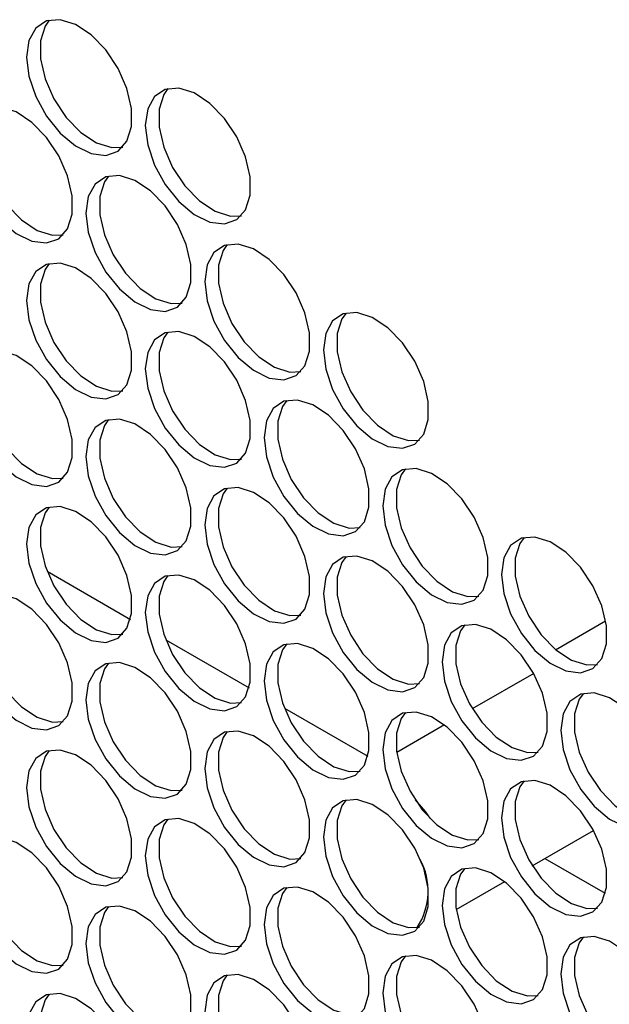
# Model space of a CAD drawing. Header units: millimetres. Extents: x 6 to 273, y 6 to 210.
# Tile 12 of 30: x 250.45 to 253.61, y 110.4 to 115.69. Entities that reach past the tile are written whole.
import ezdxf

# ---------------------------------------------------------------- set-up
doc = ezdxf.new("R2010")
doc.units = ezdxf.units.MM

msp = doc.modelspace()

# ---------------------------------------------------------------- linework, layer by layer
for p, q in [((250.601, 112.7273), (251.0477, 112.4694)), ((253.3272, 112.3068), (253.5955, 112.4616)), ((251.2374, 112.3599), (251.6841, 112.102)), ((253.2096, 112.1796), (252.8806, 111.9896)), ((251.8738, 111.9925), (252.3205, 111.7346)), ((252.7309, 111.9032), (252.4753, 111.7557)), ((253.202, 111.1475), (253.5307, 111.3373)), ((253.2697, 111.1866), (253.5933, 110.9999)), ((252.7944, 110.9122), (253.0543, 111.0622))]:
    msp.add_line(p, q)
at = {"flags": 128}
for points in [[(250.4914, 115.487), (250.504, 115.3835), (250.5405, 115.2747), (250.5979, 115.1702), (250.6709, 115.0793), (250.7531, 115.0102), (250.8372, 114.969), (250.9157, 114.9592), (250.9816, 114.9819), (251.0291, 115.0349), (251.0539, 115.1136), (251.0539, 115.211), (251.0291, 115.3183), (250.9816, 115.4262), (250.9157, 115.525), (250.8372, 115.6058), (250.7531, 115.6616), (250.6709, 115.6874), (250.5979, 115.6809), (250.5405, 115.6426), (250.504, 115.576), (250.4914, 115.487)], [(250.6128, 115.6851), (250.5901, 115.6534), (250.5653, 115.5747), (250.5653, 115.4773), (250.5901, 115.37), (250.6376, 115.2621), (250.7035, 115.1633), (250.782, 115.0825), (250.8661, 115.0266), (250.9483, 115.0009), (251.0064, 115.0032)], [(251.1278, 115.1196), (251.1404, 115.0161), (251.1769, 114.9073), (251.2343, 114.8028), (251.3073, 114.712), (251.3895, 114.6428), (251.4736, 114.6016), (251.5521, 114.5919), (251.618, 114.6145), (251.6655, 114.6675), (251.6903, 114.7462), (251.6903, 114.8436), (251.6655, 114.951), (251.618, 115.0588), (251.5521, 115.1576), (251.4736, 115.2384), (251.3895, 115.2943), (251.3073, 115.32), (251.2343, 115.3135), (251.1769, 115.2753), (251.1404, 115.2087), (251.1278, 115.1196)], [(251.2492, 115.3177), (251.2265, 115.286), (251.2017, 115.2073), (251.2017, 115.1099), (251.2265, 115.0026), (251.274, 114.8947), (251.3399, 114.796), (251.4184, 114.7151), (251.5025, 114.6593), (251.5847, 114.6335), (251.6428, 114.6358)], [(250.1732, 115.0175), (250.1858, 114.9139), (250.2224, 114.8051), (250.2797, 114.7006), (250.3527, 114.6098), (250.4349, 114.5407), (250.519, 114.4994), (250.5975, 114.4897), (250.6634, 114.5123), (250.7109, 114.5654), (250.7357, 114.6441), (250.7357, 114.7414), (250.7109, 114.8488), (250.6634, 114.9567), (250.5975, 115.0554), (250.519, 115.1363), (250.4349, 115.1921), (250.3527, 115.2179), (250.2797, 115.2114), (250.2224, 115.1731), (250.1858, 115.1065), (250.1732, 115.0175)], [(250.2946, 115.2156), (250.2719, 115.1838), (250.2471, 115.1052), (250.2471, 115.0078), (250.2719, 114.9004), (250.3194, 114.7926), (250.3853, 114.6938), (250.4638, 114.6129), (250.5479, 114.5571), (250.6301, 114.5313), (250.6882, 114.5336)], [(250.8096, 114.6501), (250.8222, 114.5466), (250.8587, 114.4377), (250.9161, 114.3333), (250.9891, 114.2424), (251.0713, 114.1733), (251.1554, 114.132), (251.2339, 114.1223), (251.2998, 114.145), (251.3473, 114.198), (251.3721, 114.2767), (251.3721, 114.374), (251.3473, 114.4814), (251.2998, 114.5893), (251.2339, 114.688), (251.1554, 114.7689), (251.0713, 114.8247), (250.9891, 114.8505), (250.9161, 114.844), (250.8587, 114.8057), (250.8222, 114.7391), (250.8096, 114.6501)], [(250.931, 114.8482), (250.9083, 114.8165), (250.8835, 114.7378), (250.8835, 114.6404), (250.9083, 114.533), (250.9558, 114.4252), (251.0217, 114.3264), (251.1002, 114.2455), (251.1843, 114.1897), (251.2665, 114.1639), (251.3246, 114.1663)], [(251.446, 114.2827), (251.4586, 114.1792), (251.4951, 114.0703), (251.5525, 113.9659), (251.6255, 113.875), (251.7077, 113.8059), (251.7918, 113.7647), (251.8703, 113.7549), (251.9362, 113.7776), (251.9837, 113.8306), (252.0085, 113.9093), (252.0085, 114.0066), (251.9837, 114.114), (251.9362, 114.2219), (251.8703, 114.3206), (251.7918, 114.4015), (251.7077, 114.4573), (251.6255, 114.4831), (251.5525, 114.4766), (251.4951, 114.4383), (251.4586, 114.3717), (251.446, 114.2827)], [(251.5674, 114.4808), (251.5447, 114.4491), (251.5199, 114.3704), (251.5199, 114.273), (251.5447, 114.1656), (251.5922, 114.0578), (251.6581, 113.959), (251.7366, 113.8782), (251.8207, 113.8223), (251.9029, 113.7966), (251.961, 113.7989)], [(250.4914, 114.1806), (250.504, 114.077), (250.5405, 113.9682), (250.5979, 113.8637), (250.6709, 113.7729), (250.7531, 113.7038), (250.8372, 113.6625), (250.9157, 113.6528), (250.9816, 113.6754), (251.0291, 113.7284), (251.0539, 113.8071), (251.0539, 113.9045), (251.0291, 114.0119), (250.9816, 114.1197), (250.9157, 114.2185), (250.8372, 114.2994), (250.7531, 114.3552), (250.6709, 114.381), (250.5979, 114.3744), (250.5405, 114.3362), (250.504, 114.2696), (250.4914, 114.1806)], [(250.6128, 114.3786), (250.5901, 114.3469), (250.5653, 114.2682), (250.5653, 114.1709), (250.5901, 114.0635), (250.6376, 113.9556), (250.7035, 113.8569), (250.782, 113.776), (250.8661, 113.7202), (250.9483, 113.6944), (251.0064, 113.6967)], [(252.0824, 113.9153), (252.095, 113.8118), (252.1315, 113.703), (252.1889, 113.5985), (252.2619, 113.5077), (252.3441, 113.4385), (252.4282, 113.3973), (252.5067, 113.3875), (252.5726, 113.4102), (252.6201, 113.4632), (252.6449, 113.5419), (252.6449, 113.6393), (252.6201, 113.7466), (252.5726, 113.8545), (252.5067, 113.9533), (252.4282, 114.0341), (252.3441, 114.0899), (252.2619, 114.1157), (252.1889, 114.1092), (252.1315, 114.0709), (252.095, 114.0043), (252.0824, 113.9153)], [(252.2038, 114.1134), (252.1811, 114.0817), (252.1563, 114.003), (252.1563, 113.9056), (252.1811, 113.7983), (252.2286, 113.6904), (252.2945, 113.5916), (252.373, 113.5108), (252.4571, 113.455), (252.5393, 113.4292), (252.5974, 113.4315)], [(251.1278, 113.8132), (251.1404, 113.7096), (251.1769, 113.6008), (251.2343, 113.4963), (251.3073, 113.4055), (251.3895, 113.3364), (251.4736, 113.2951), (251.5521, 113.2854), (251.618, 113.308), (251.6655, 113.3611), (251.6903, 113.4397), (251.6903, 113.5371), (251.6655, 113.6445), (251.618, 113.7523), (251.5521, 113.8511), (251.4736, 113.932), (251.3895, 113.9878), (251.3073, 114.0136), (251.2343, 114.007), (251.1769, 113.9688), (251.1404, 113.9022), (251.1278, 113.8132)], [(251.2492, 114.0113), (251.2265, 113.9795), (251.2017, 113.9008), (251.2017, 113.8035), (251.2265, 113.6961), (251.274, 113.5882), (251.3399, 113.4895), (251.4184, 113.4086), (251.5025, 113.3528), (251.5847, 113.327), (251.6428, 113.3293)], [(250.1732, 113.711), (250.1858, 113.6075), (250.2224, 113.4986), (250.2797, 113.3942), (250.3527, 113.3033), (250.4349, 113.2342), (250.519, 113.193), (250.5975, 113.1832), (250.6634, 113.2059), (250.7109, 113.2589), (250.7357, 113.3376), (250.7357, 113.435), (250.7109, 113.5423), (250.6634, 113.6502), (250.5975, 113.7489), (250.519, 113.8298), (250.4349, 113.8856), (250.3527, 113.9114), (250.2797, 113.9049), (250.2224, 113.8666), (250.1858, 113.8), (250.1732, 113.711)], [(250.2946, 113.9091), (250.2719, 113.8774), (250.2471, 113.7987), (250.2471, 113.7013), (250.2719, 113.5939), (250.3194, 113.4861), (250.3853, 113.3873), (250.4638, 113.3065), (250.5479, 113.2506), (250.6301, 113.2249), (250.6882, 113.2272)], [(251.7642, 113.4458), (251.7768, 113.3423), (251.8133, 113.2334), (251.8707, 113.1289), (251.9437, 113.0381), (252.0259, 112.969), (252.11, 112.9277), (252.1885, 112.918), (252.2544, 112.9407), (252.3019, 112.9937), (252.3267, 113.0724), (252.3267, 113.1697), (252.3019, 113.2771), (252.2544, 113.385), (252.1885, 113.4837), (252.11, 113.5646), (252.0259, 113.6204), (251.9437, 113.6462), (251.8707, 113.6397), (251.8133, 113.6014), (251.7768, 113.5348), (251.7642, 113.4458)], [(251.8856, 113.6439), (251.8629, 113.6121), (251.8381, 113.5335), (251.8381, 113.4361), (251.8629, 113.3287), (251.9104, 113.2209), (251.9763, 113.1221), (252.0548, 113.0412), (252.1389, 112.9854), (252.2211, 112.9596), (252.2792, 112.9619)], [(250.8096, 113.3436), (250.8222, 113.2401), (250.8587, 113.1313), (250.9161, 113.0268), (250.9891, 112.936), (251.0713, 112.8668), (251.1554, 112.8256), (251.2339, 112.8158), (251.2998, 112.8385), (251.3473, 112.8915), (251.3721, 112.9702), (251.3721, 113.0676), (251.3473, 113.1749), (251.2998, 113.2828), (251.2339, 113.3816), (251.1554, 113.4624), (251.0713, 113.5182), (250.9891, 113.544), (250.9161, 113.5375), (250.8587, 113.4992), (250.8222, 113.4326), (250.8096, 113.3436)], [(250.931, 113.5417), (250.9083, 113.51), (250.8835, 113.4313), (250.8835, 113.3339), (250.9083, 113.2266), (250.9558, 113.1187), (251.0217, 113.0199), (251.1002, 112.9391), (251.1843, 112.8833), (251.2665, 112.8575), (251.3246, 112.8598)], [(252.4006, 113.0784), (252.4132, 112.9749), (252.4497, 112.866), (252.5071, 112.7616), (252.5801, 112.6707), (252.6623, 112.6016), (252.7464, 112.5604), (252.8249, 112.5506), (252.8908, 112.5733), (252.9383, 112.6263), (252.9631, 112.705), (252.9631, 112.8023), (252.9383, 112.9097), (252.8908, 113.0176), (252.8249, 113.1163), (252.7464, 113.1972), (252.6623, 113.253), (252.5801, 113.2788), (252.5071, 113.2723), (252.4497, 113.234), (252.4132, 113.1674), (252.4006, 113.0784)], [(252.522, 113.2765), (252.4993, 113.2448), (252.4745, 113.1661), (252.4745, 113.0687), (252.4993, 112.9613), (252.5468, 112.8535), (252.6127, 112.7547), (252.6912, 112.6738), (252.7753, 112.618), (252.8575, 112.5922), (252.9156, 112.5946)], [(251.446, 112.9762), (251.4586, 112.8727), (251.4951, 112.7639), (251.5525, 112.6594), (251.6255, 112.5686), (251.7077, 112.4995), (251.7918, 112.4582), (251.8703, 112.4485), (251.9362, 112.4711), (251.9837, 112.5241), (252.0085, 112.6028), (252.0085, 112.7002), (251.9837, 112.8076), (251.9362, 112.9154), (251.8703, 113.0142), (251.7918, 113.0951), (251.7077, 113.1509), (251.6255, 113.1767), (251.5525, 113.1701), (251.4951, 113.1319), (251.4586, 113.0653), (251.446, 112.9762)], [(251.5674, 113.1743), (251.5447, 113.1426), (251.5199, 113.0639), (251.5199, 112.9666), (251.5447, 112.8592), (251.5922, 112.7513), (251.6581, 112.6526), (251.7366, 112.5717), (251.8207, 112.5159), (251.9029, 112.4901), (251.961, 112.4924)], [(250.4914, 112.8741), (250.504, 112.7706), (250.5405, 112.6617), (250.5979, 112.5572), (250.6709, 112.4664), (250.7531, 112.3973), (250.8372, 112.356), (250.9157, 112.3463), (250.9816, 112.369), (251.0291, 112.422), (251.0539, 112.5007), (251.0539, 112.598), (251.0291, 112.7054), (250.9816, 112.8133), (250.9157, 112.912), (250.8372, 112.9929), (250.7531, 113.0487), (250.6709, 113.0745), (250.5979, 113.068), (250.5405, 113.0297), (250.504, 112.9631), (250.4914, 112.8741)], [(250.6128, 113.0722), (250.5901, 113.0404), (250.5653, 112.9618), (250.5653, 112.8644), (250.5901, 112.757), (250.6376, 112.6492), (250.7035, 112.5504), (250.782, 112.4695), (250.8661, 112.4137), (250.9483, 112.3879), (251.0064, 112.3902)], [(253.037, 112.711), (253.0496, 112.6075), (253.0861, 112.4987), (253.1435, 112.3942), (253.2165, 112.3033), (253.2987, 112.2342), (253.3828, 112.193), (253.4613, 112.1832), (253.5272, 112.2059), (253.5747, 112.2589), (253.5995, 112.3376), (253.5995, 112.435), (253.5747, 112.5423), (253.5272, 112.6502), (253.4613, 112.749), (253.3828, 112.8298), (253.2987, 112.8856), (253.2165, 112.9114), (253.1435, 112.9049), (253.0861, 112.8666), (253.0496, 112.8), (253.037, 112.711)], [(253.1584, 112.9091), (253.1357, 112.8774), (253.1109, 112.7987), (253.1109, 112.7013), (253.1357, 112.594), (253.1832, 112.4861), (253.2491, 112.3873), (253.3276, 112.3065), (253.4117, 112.2506), (253.4939, 112.2249), (253.552, 112.2272)], [(252.0824, 112.6089), (252.095, 112.5053), (252.1315, 112.3965), (252.1889, 112.292), (252.2619, 112.2012), (252.3441, 112.1321), (252.4282, 112.0908), (252.5067, 112.0811), (252.5726, 112.1037), (252.6201, 112.1568), (252.6449, 112.2354), (252.6449, 112.3328), (252.6201, 112.4402), (252.5726, 112.548), (252.5067, 112.6468), (252.4282, 112.7277), (252.3441, 112.7835), (252.2619, 112.8093), (252.1889, 112.8027), (252.1315, 112.7645), (252.095, 112.6979), (252.0824, 112.6089)], [(252.2038, 112.807), (252.1811, 112.7752), (252.1563, 112.6965), (252.1563, 112.5992), (252.1811, 112.4918), (252.2286, 112.3839), (252.2945, 112.2852), (252.373, 112.2043), (252.4571, 112.1485), (252.5393, 112.1227), (252.5974, 112.125)], [(251.1278, 112.5067), (251.1404, 112.4032), (251.1769, 112.2943), (251.2343, 112.1899), (251.3073, 112.099), (251.3895, 112.0299), (251.4736, 111.9887), (251.5521, 111.9789), (251.618, 112.0016), (251.6655, 112.0546), (251.6903, 112.1333), (251.6903, 112.2306), (251.6655, 112.338), (251.618, 112.4459), (251.5521, 112.5446), (251.4736, 112.6255), (251.3895, 112.6813), (251.3073, 112.7071), (251.2343, 112.7006), (251.1769, 112.6623), (251.1404, 112.5957), (251.1278, 112.5067)], [(251.2492, 112.7048), (251.2265, 112.6731), (251.2017, 112.5944), (251.2017, 112.497), (251.2265, 112.3896), (251.274, 112.2818), (251.3399, 112.183), (251.4184, 112.1021), (251.5025, 112.0463), (251.5847, 112.0205), (251.6428, 112.0229)], [(250.1732, 112.4045), (250.1858, 112.301), (250.2224, 112.1922), (250.2797, 112.0877), (250.3527, 111.9969), (250.4349, 111.9278), (250.519, 111.8865), (250.5975, 111.8768), (250.6634, 111.8994), (250.7109, 111.9524), (250.7357, 112.0311), (250.7357, 112.1285), (250.7109, 112.2359), (250.6634, 112.3437), (250.5975, 112.4425), (250.519, 112.5234), (250.4349, 112.5792), (250.3527, 112.605), (250.2797, 112.5984), (250.2224, 112.5602), (250.1858, 112.4936), (250.1732, 112.4045)], [(250.2946, 112.6026), (250.2719, 112.5709), (250.2471, 112.4922), (250.2471, 112.3949), (250.2719, 112.2875), (250.3194, 112.1796), (250.3853, 112.0809), (250.4638, 112), (250.5479, 111.9442), (250.6301, 111.9184), (250.6882, 111.9207)], [(252.7188, 112.2415), (252.7314, 112.1379), (252.7679, 112.0291), (252.8253, 111.9246), (252.8983, 111.8338), (252.9805, 111.7647), (253.0646, 111.7234), (253.1431, 111.7137), (253.209, 111.7363), (253.2565, 111.7894), (253.2813, 111.8681), (253.2813, 111.9654), (253.2565, 112.0728), (253.209, 112.1807), (253.1431, 112.2794), (253.0646, 112.3603), (252.9805, 112.4161), (252.8983, 112.4419), (252.8253, 112.4354), (252.7679, 112.3971), (252.7314, 112.3305), (252.7188, 112.2415)], [(252.8402, 112.4396), (252.8175, 112.4078), (252.7927, 112.3292), (252.7927, 112.2318), (252.8175, 112.1244), (252.865, 112.0166), (252.9309, 111.9178), (253.0094, 111.8369), (253.0935, 111.7811), (253.1757, 111.7553), (253.2338, 111.7576)], [(251.7642, 112.1393), (251.7768, 112.0358), (251.8133, 111.927), (251.8707, 111.8225), (251.9437, 111.7317), (252.0259, 111.6625), (252.11, 111.6213), (252.1885, 111.6115), (252.2544, 111.6342), (252.3019, 111.6872), (252.3267, 111.7659), (252.3267, 111.8633), (252.3019, 111.9706), (252.2544, 112.0785), (252.1885, 112.1773), (252.11, 112.2581), (252.0259, 112.3139), (251.9437, 112.3397), (251.8707, 112.3332), (251.8133, 112.2949), (251.7768, 112.2283), (251.7642, 112.1393)], [(251.8856, 112.3374), (251.8629, 112.3057), (251.8381, 112.227), (251.8381, 112.1296), (251.8629, 112.0223), (251.9104, 111.9144), (251.9763, 111.8156), (252.0548, 111.7348), (252.1389, 111.679), (252.2211, 111.6532), (252.2792, 111.6555)], [(250.8096, 112.0372), (250.8222, 111.9336), (250.8587, 111.8248), (250.9161, 111.7203), (250.9891, 111.6295), (251.0713, 111.5604), (251.1554, 111.5191), (251.2339, 111.5094), (251.2998, 111.532), (251.3473, 111.5851), (251.3721, 111.6637), (251.3721, 111.7611), (251.3473, 111.8685), (251.2998, 111.9763), (251.2339, 112.0751), (251.1554, 112.156), (251.0713, 112.2118), (250.9891, 112.2376), (250.9161, 112.231), (250.8587, 112.1928), (250.8222, 112.1262), (250.8096, 112.0372)], [(250.931, 112.2353), (250.9083, 112.2035), (250.8835, 112.1248), (250.8835, 112.0275), (250.9083, 111.9201), (250.9558, 111.8122), (251.0217, 111.7135), (251.1002, 111.6326), (251.1843, 111.5768), (251.2665, 111.551), (251.3246, 111.5533)], [(253.3552, 111.8741), (253.3678, 111.7706), (253.4043, 111.6617), (253.4617, 111.5573), (253.5347, 111.4664), (253.6169, 111.3973), (253.701, 111.356), (253.7794, 111.3463), (253.8454, 111.369), (253.8929, 111.422), (253.9177, 111.5007), (253.9177, 111.598), (253.8929, 111.7054), (253.8454, 111.8133), (253.7794, 111.912), (253.701, 111.9929), (253.6169, 112.0487), (253.5347, 112.0745), (253.4617, 112.068), (253.4043, 112.0297), (253.3678, 111.9631), (253.3552, 111.8741)], [(253.4765, 112.0722), (253.4539, 112.0405), (253.4291, 111.9618), (253.4291, 111.8644), (253.4539, 111.757), (253.5014, 111.6492), (253.5673, 111.5504), (253.6458, 111.4695), (253.7299, 111.4137), (253.8121, 111.3879), (253.8702, 111.3903)], [(252.4006, 111.7719), (252.4132, 111.6684), (252.4497, 111.5596), (252.5071, 111.4551), (252.5801, 111.3643), (252.6623, 111.2952), (252.7464, 111.2539), (252.8249, 111.2442), (252.8908, 111.2668), (252.9383, 111.3198), (252.9631, 111.3985), (252.9631, 111.4959), (252.9383, 111.6033), (252.8908, 111.7111), (252.8249, 111.8099), (252.7464, 111.8907), (252.6623, 111.9466), (252.5801, 111.9723), (252.5071, 111.9658), (252.4497, 111.9276), (252.4132, 111.861), (252.4006, 111.7719)], [(252.522, 111.97), (252.4993, 111.9383), (252.4745, 111.8596), (252.4745, 111.7623), (252.4993, 111.6549), (252.5468, 111.547), (252.6127, 111.4483), (252.6912, 111.3674), (252.7753, 111.3116), (252.8575, 111.2858), (252.9156, 111.2881)], [(251.446, 111.6698), (251.4586, 111.5663), (251.4951, 111.4574), (251.5525, 111.3529), (251.6255, 111.2621), (251.7077, 111.193), (251.7918, 111.1517), (251.8703, 111.142), (251.9362, 111.1646), (251.9837, 111.2177), (252.0085, 111.2964), (252.0085, 111.3937), (251.9837, 111.5011), (251.9362, 111.609), (251.8703, 111.7077), (251.7918, 111.7886), (251.7077, 111.8444), (251.6255, 111.8702), (251.5525, 111.8637), (251.4951, 111.8254), (251.4586, 111.7588), (251.446, 111.6698)], [(251.5674, 111.8679), (251.5447, 111.8361), (251.5199, 111.7575), (251.5199, 111.6601), (251.5447, 111.5527), (251.5922, 111.4449), (251.6581, 111.3461), (251.7366, 111.2652), (251.8207, 111.2094), (251.9029, 111.1836), (251.961, 111.1859)], [(250.4914, 111.5676), (250.504, 111.4641), (250.5405, 111.3553), (250.5979, 111.2508), (250.6709, 111.16), (250.7531, 111.0908), (250.8372, 111.0496), (250.9157, 111.0398), (250.9816, 111.0625), (251.0291, 111.1155), (251.0539, 111.1942), (251.0539, 111.2916), (251.0291, 111.3989), (250.9816, 111.5068), (250.9157, 111.6056), (250.8372, 111.6864), (250.7531, 111.7422), (250.6709, 111.768), (250.5979, 111.7615), (250.5405, 111.7232), (250.504, 111.6566), (250.4914, 111.5676)], [(250.6128, 111.7657), (250.5901, 111.734), (250.5653, 111.6553), (250.5653, 111.5579), (250.5901, 111.4506), (250.6376, 111.3427), (250.7035, 111.2439), (250.782, 111.1631), (250.8661, 111.1073), (250.9483, 111.0815), (251.0064, 111.0838)], [(253.037, 111.4046), (253.0496, 111.301), (253.0861, 111.1922), (253.1435, 111.0877), (253.2165, 110.9969), (253.2987, 110.9278), (253.3828, 110.8865), (253.4613, 110.8768), (253.5272, 110.8994), (253.5747, 110.9524), (253.5995, 111.0311), (253.5995, 111.1285), (253.5747, 111.2359), (253.5272, 111.3437), (253.4613, 111.4425), (253.3828, 111.5234), (253.2987, 111.5792), (253.2165, 111.605), (253.1435, 111.5984), (253.0861, 111.5602), (253.0496, 111.4936), (253.037, 111.4046)], [(253.1584, 111.6026), (253.1357, 111.5709), (253.1109, 111.4922), (253.1109, 111.3949), (253.1357, 111.2875), (253.1832, 111.1796), (253.2491, 111.0809), (253.3276, 111), (253.4117, 110.9442), (253.4939, 110.9184), (253.552, 110.9207)], [(252.0824, 111.3024), (252.095, 111.1989), (252.1315, 111.09), (252.1889, 110.9856), (252.2619, 110.8947), (252.3441, 110.8256), (252.4282, 110.7844), (252.5067, 110.7746), (252.5726, 110.7973), (252.6201, 110.8503), (252.6449, 110.929), (252.6449, 111.0263), (252.6201, 111.1337), (252.5726, 111.2416), (252.5067, 111.3403), (252.4282, 111.4212), (252.3441, 111.477), (252.2619, 111.5028), (252.1889, 111.4963), (252.1315, 111.458), (252.095, 111.3914), (252.0824, 111.3024)], [(252.2038, 111.5005), (252.1811, 111.4688), (252.1563, 111.3901), (252.1563, 111.2927), (252.1811, 111.1853), (252.2286, 111.0775), (252.2945, 110.9787), (252.373, 110.8978), (252.4571, 110.842), (252.5393, 110.8162), (252.5974, 110.8186)], [(252.5748, 111.5005), (252.6273, 111.4388), (252.6527, 111.4031)], [(251.1278, 111.2002), (251.1404, 111.0967), (251.1769, 110.9879), (251.2343, 110.8834), (251.3073, 110.7926), (251.3895, 110.7235), (251.4736, 110.6822), (251.5521, 110.6725), (251.618, 110.6951), (251.6655, 110.7481), (251.6903, 110.8268), (251.6903, 110.9242), (251.6655, 111.0316), (251.618, 111.1394), (251.5521, 111.2382), (251.4736, 111.319), (251.3895, 111.3749), (251.3073, 111.4006), (251.2343, 111.3941), (251.1769, 111.3559), (251.1404, 111.2893), (251.1278, 111.2002)], [(251.2492, 111.3983), (251.2265, 111.3666), (251.2017, 111.2879), (251.2017, 111.1906), (251.2265, 111.0832), (251.274, 110.9753), (251.3399, 110.8766), (251.4184, 110.7957), (251.5025, 110.7399), (251.5847, 110.7141), (251.6428, 110.7164)], [(250.1732, 111.0981), (250.1858, 110.9946), (250.2224, 110.8857), (250.2797, 110.7812), (250.3527, 110.6904), (250.4349, 110.6213), (250.519, 110.58), (250.5975, 110.5703), (250.6634, 110.5929), (250.7109, 110.646), (250.7357, 110.7247), (250.7357, 110.822), (250.7109, 110.9294), (250.6634, 111.0373), (250.5975, 111.136), (250.519, 111.2169), (250.4349, 111.2727), (250.3527, 111.2985), (250.2797, 111.292), (250.2224, 111.2537), (250.1858, 111.1871), (250.1732, 111.0981)], [(250.2946, 111.2962), (250.2719, 111.2644), (250.2471, 111.1858), (250.2471, 111.0884), (250.2719, 110.981), (250.3194, 110.8732), (250.3853, 110.7744), (250.4638, 110.6935), (250.5479, 110.6377), (250.6301, 110.6119), (250.6882, 110.6142)], [(252.7188, 110.935), (252.7314, 110.8315), (252.7679, 110.7226), (252.8253, 110.6182), (252.8983, 110.5273), (252.9805, 110.4582), (253.0646, 110.417), (253.1431, 110.4072), (253.209, 110.4299), (253.2565, 110.4829), (253.2813, 110.5616), (253.2813, 110.659), (253.2565, 110.7663), (253.209, 110.8742), (253.1431, 110.9729), (253.0646, 111.0538), (252.9805, 111.1096), (252.8983, 111.1354), (252.8253, 111.1289), (252.7679, 111.0906), (252.7314, 111.024), (252.7188, 110.935)], [(252.8402, 111.1331), (252.8175, 111.1014), (252.7927, 111.0227), (252.7927, 110.9253), (252.8175, 110.8179), (252.865, 110.7101), (252.9309, 110.6113), (253.0094, 110.5305), (253.0935, 110.4746), (253.1757, 110.4489), (253.2338, 110.4512)], [(251.7642, 110.8329), (251.7768, 110.7293), (251.8133, 110.6205), (251.8707, 110.516), (251.9437, 110.4252), (252.0259, 110.3561), (252.11, 110.3148), (252.1885, 110.3051), (252.2544, 110.3277), (252.3019, 110.3807), (252.3267, 110.4594), (252.3267, 110.5568), (252.3019, 110.6642), (252.2544, 110.772), (252.1885, 110.8708), (252.11, 110.9517), (252.0259, 111.0075), (251.9437, 111.0333), (251.8707, 111.0267), (251.8133, 110.9885), (251.7768, 110.9219), (251.7642, 110.8329)], [(251.8856, 111.0309), (251.8629, 110.9992), (251.8381, 110.9205), (251.8381, 110.8232), (251.8629, 110.7158), (251.9104, 110.6079), (251.9763, 110.5092), (252.0548, 110.4283), (252.1389, 110.3725), (252.2211, 110.3467), (252.2792, 110.349)], [(250.8096, 110.7307), (250.8222, 110.6272), (250.8587, 110.5183), (250.9161, 110.4139), (250.9891, 110.323), (251.0713, 110.2539), (251.1554, 110.2127), (251.2339, 110.2029), (251.2998, 110.2256), (251.3473, 110.2786), (251.3721, 110.3573), (251.3721, 110.4546), (251.3473, 110.562), (251.2998, 110.6699), (251.2339, 110.7686), (251.1554, 110.8495), (251.0713, 110.9053), (250.9891, 110.9311), (250.9161, 110.9246), (250.8587, 110.8863), (250.8222, 110.8197), (250.8096, 110.7307)], [(250.931, 110.9288), (250.9083, 110.8971), (250.8835, 110.8184), (250.8835, 110.721), (250.9083, 110.6136), (250.9558, 110.5058), (251.0217, 110.407), (251.1002, 110.3261), (251.1843, 110.2703), (251.2665, 110.2445), (251.3246, 110.2469)], [(253.3552, 110.5676), (253.3678, 110.4641), (253.4043, 110.3553), (253.4617, 110.2508), (253.5347, 110.16), (253.6169, 110.0908), (253.701, 110.0496), (253.7794, 110.0398), (253.8454, 110.0625), (253.8929, 110.1155), (253.9177, 110.1942), (253.9177, 110.2916), (253.8929, 110.3989), (253.8454, 110.5068), (253.7794, 110.6056), (253.701, 110.6864), (253.6169, 110.7422), (253.5347, 110.768), (253.4617, 110.7615), (253.4043, 110.7232), (253.3678, 110.6566), (253.3552, 110.5676)], [(253.4765, 110.7657), (253.4539, 110.734), (253.4291, 110.6553), (253.4291, 110.5579), (253.4539, 110.4506), (253.5014, 110.3427), (253.5673, 110.2439), (253.6458, 110.1631), (253.7299, 110.1073), (253.8121, 110.0815), (253.8702, 110.0838)], [(252.4006, 110.4655), (252.4132, 110.3619), (252.4497, 110.2531), (252.5071, 110.1486), (252.5801, 110.0578), (252.6623, 109.9887), (252.7464, 109.9474), (252.8249, 109.9377), (252.8908, 109.9603), (252.9383, 110.0134), (252.9631, 110.0921), (252.9631, 110.1894), (252.9383, 110.2968), (252.8908, 110.4046), (252.8249, 110.5034), (252.7464, 110.5843), (252.6623, 110.6401), (252.5801, 110.6659), (252.5071, 110.6594), (252.4497, 110.6211), (252.4132, 110.5545), (252.4006, 110.4655)], [(252.522, 110.6636), (252.4993, 110.6318), (252.4745, 110.5531), (252.4745, 110.4558), (252.4993, 110.3484), (252.5468, 110.2405), (252.6127, 110.1418), (252.6912, 110.0609), (252.7753, 110.0051), (252.8575, 109.9793), (252.9156, 109.9816)], [(251.446, 110.3633), (251.4586, 110.2598), (251.4951, 110.151), (251.5525, 110.0465), (251.6255, 109.9556), (251.7077, 109.8865), (251.7918, 109.8453), (251.8703, 109.8355), (251.9362, 109.8582), (251.9837, 109.9112), (252.0085, 109.9899), (252.0085, 110.0873), (251.9837, 110.1946), (251.9362, 110.3025), (251.8703, 110.4012), (251.7918, 110.4821), (251.7077, 110.5379), (251.6255, 110.5637), (251.5525, 110.5572), (251.4951, 110.5189), (251.4586, 110.4523), (251.446, 110.3633)], [(251.5674, 110.5614), (251.5447, 110.5297), (251.5199, 110.451), (251.5199, 110.3536), (251.5447, 110.2462), (251.5922, 110.1384), (251.6581, 110.0396), (251.7366, 109.9588), (251.8207, 109.9029), (251.9029, 109.8772), (251.961, 109.8795)], [(250.4914, 110.2612), (250.504, 110.1576), (250.5405, 110.0488), (250.5979, 109.9443), (250.6709, 109.8535), (250.7531, 109.7844), (250.8372, 109.7431), (250.9157, 109.7334), (250.9816, 109.756), (251.0291, 109.809), (251.0539, 109.8877), (251.0539, 109.9851), (251.0291, 110.0925), (250.9816, 110.2003), (250.9157, 110.2991), (250.8372, 110.38), (250.7531, 110.4358), (250.6709, 110.4616), (250.5979, 110.455), (250.5405, 110.4168), (250.504, 110.3502), (250.4914, 110.2612)], [(250.6128, 110.4592), (250.5901, 110.4275), (250.5653, 110.3488), (250.5653, 110.2515), (250.5901, 110.1441), (250.6376, 110.0362), (250.7035, 109.9375), (250.782, 109.8566), (250.8661, 109.8008), (250.9483, 109.775), (251.0064, 109.7773)]]:
    msp.add_lwpolyline(points, dxfattribs=at)
msp.add_arc((252.2835, 111.0127), 0.3603, 326.9802, 27.9995)

doc.saveas('drawing.dxf')
